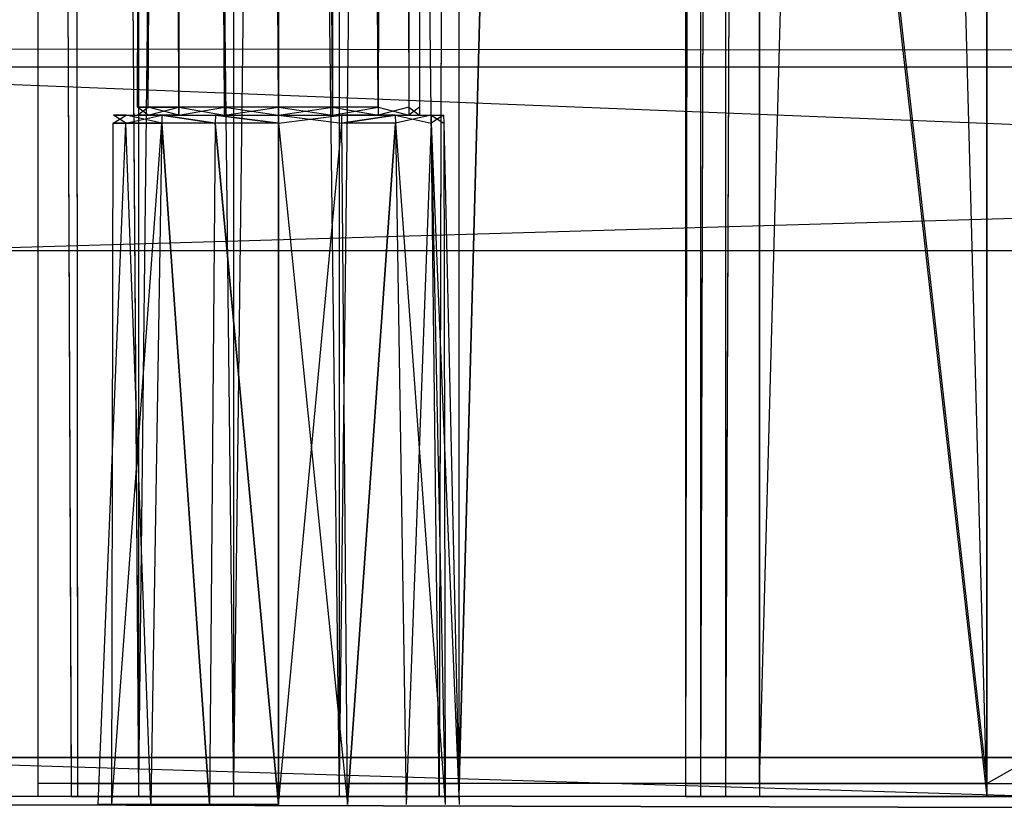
# Model space of a CAD drawing. Extents: x 0 to 1.6, y -0.5 to 0.
# Tile 25 of 45: x 0.9333 to 0.9712, y -0.4808 to -0.4501. Entities that reach past the tile are written whole.
import ezdxf

# ---------------------------------------------------------------- set-up
doc = ezdxf.new("R2010")
doc.units = 0
for name, color, linetype in [('L10_KORPUS_LEGATO_BO_X_15620__Y', 7, 'CONTINUOUS'), ('L12_KORPUS_LEGATO_3_N_B15500___', 7, 'CONTINUOUS'), ('L18_KORPUS_LEGATO_TV_X_6520__Y_', 7, 'CONTINUOUS'), ('L1_DRAWERBOX_LEGATO_NOR_4_X_365', 7, 'CONTINUOUS'), ('L38_DRAWERBOX_LEGATO_REL_6_X_36', 7, 'CONTINUOUS'), ('L40_DRAWERBOX_LEGATO_REL_4_X_13', 7, 'CONTINUOUS'), ('L41_DRAWERBOX_LEGATO_REL_3_X_56', 7, 'CONTINUOUS'), ('L45_FRONT_LEGATO_S2S2_X_3400__Y', 7, 'CONTINUOUS'), ('L4_DRAWERBOX_LEGATO_NOR_1_X_569', 7, 'CONTINUOUS'), ('L6_FRONT_LEGATO_S2S2_X_1400__Y_', 7, 'CONTINUOUS'), ('L7_PLATTE_LEGATO_N_B15500__0___', 7, 'CONTINUOUS')]:
    doc.layers.add(name, color=color, linetype=linetype)

msp = doc.modelspace()

# ---------------------------------------------------------------- linework, layer by layer
at = {"layer": 'L10_KORPUS_LEGATO_BO_X_15620__Y', "color": 8}
for points, invisible_edges in [([(1.581, -0.4785, 0.02), (0.019, -0.069, 0.02), (0.019, -0.4785, 0.02), (1.581, -0.4785, 0.02)], 13), ([(0.019, -0.069, 0.02), (1.581, -0.4785, 0.02), (1.581, -0.069, 0.02), (0.019, -0.069, 0.02)], 14), ([(1.581, -0.069, 0.001), (0.019, -0.4785, 0.001), (0.019, -0.069, 0.001), (1.581, -0.069, 0.001)], 13), ([(0.019, -0.4785, 0.001), (1.581, -0.069, 0.001), (1.581, -0.4785, 0.001), (0.019, -0.4785, 0.001)], 14), ([(1.581, -0.4785, 0.02), (0.019, -0.4785, 0.001), (1.581, -0.4785, 0.001), (1.581, -0.4785, 0.02)], 13), ([(0.019, -0.4785, 0.001), (1.581, -0.4785, 0.02), (0.019, -0.4785, 0.02), (0.019, -0.4785, 0.001)], 14)]:
    msp.add_3dface(points, dxfattribs=dict(at, invisible_edges=invisible_edges))
at = {"layer": 'L12_KORPUS_LEGATO_3_N_B15500___', "color": 8}
for points, invisible_edges in [([(0.019, -0.4785, 0.483), (0.079, -0.4185, 0.483), (1.581, -0.4785, 0.483), (0.019, -0.4785, 0.483)], 10), ([(1.581, -0.4785, 0.502), (0.079, -0.4185, 0.502), (0.019, -0.4785, 0.502), (1.581, -0.4785, 0.502)], 13), ([(1.581, -0.4785, 0.483), (0.079, -0.4185, 0.483), (1.521, -0.4185, 0.483), (1.581, -0.4785, 0.483)], 15), ([(0.079, -0.4185, 0.502), (1.581, -0.4785, 0.502), (1.521, -0.4185, 0.502), (0.079, -0.4185, 0.502)], 14), ([(1.581, -0.4785, 0.502), (0.019, -0.4785, 0.483), (1.581, -0.4785, 0.483), (1.581, -0.4785, 0.502)], 13), ([(0.019, -0.4785, 0.483), (1.581, -0.4785, 0.502), (0.019, -0.4785, 0.502), (0.019, -0.4785, 0.483)], 14)]:
    msp.add_3dface(points, dxfattribs=dict(at, invisible_edges=invisible_edges))
at = {"layer": 'L18_KORPUS_LEGATO_TV_X_6520__Y_', "color": 8}
for points, invisible_edges in [([(1.581, -0.44, 0.3), (0.929, -0.459, 0.3), (0.929, -0.44, 0.3), (1.581, -0.44, 0.3)], 13), ([(0.929, -0.459, 0.3), (1.581, -0.44, 0.3), (1.581, -0.459, 0.3), (0.929, -0.459, 0.3)], 14), ([(1.581, -0.459, 0.37), (0.929, -0.44, 0.37), (0.929, -0.459, 0.37), (1.581, -0.459, 0.37)], 13), ([(0.929, -0.44, 0.37), (1.581, -0.459, 0.37), (1.581, -0.44, 0.37), (0.929, -0.44, 0.37)], 14), ([(1.581, -0.459, 0.37), (0.929, -0.459, 0.3), (1.581, -0.459, 0.3), (1.581, -0.459, 0.37)], 13), ([(0.929, -0.459, 0.3), (1.581, -0.459, 0.37), (0.929, -0.459, 0.37), (0.929, -0.459, 0.3)], 14)]:
    msp.add_3dface(points, dxfattribs=dict(at, invisible_edges=invisible_edges))
at = {"layer": 'L1_DRAWERBOX_LEGATO_NOR_4_X_365', "color": 8}
for points, invisible_edges in [([(0.970485, -0.4795, 0.382), (0.934, -0.1555, 0.382), (0.934, -0.4795, 0.382), (0.970485, -0.4795, 0.382)], 13), ([(0.934, -0.1555, 0.382), (0.970485, -0.4795, 0.382), (0.970485, -0.1555, 0.382), (0.934, -0.1555, 0.382)], 14), ([(0.934, -0.1555, 0.382), (0.935286, -0.4795, 0.45758), (0.934, -0.4795, 0.382), (0.934, -0.1555, 0.382)], 13), ([(0.935286, -0.4795, 0.45758), (0.934, -0.1555, 0.382), (0.935286, -0.1555, 0.45758), (0.935286, -0.4795, 0.45758)], 14), ([(0.935286, -0.1555, 0.45758), (0.935533, -0.4795, 0.460955), (0.935286, -0.4795, 0.45758), (0.935286, -0.1555, 0.45758)], 13), ([(0.935533, -0.4795, 0.460955), (0.935286, -0.1555, 0.45758), (0.935533, -0.1555, 0.460955), (0.935533, -0.4795, 0.460955)], 14), ([(0.935533, -0.1555, 0.460955), (0.93788, -0.4795, 0.464232), (0.935533, -0.4795, 0.460955), (0.935533, -0.1555, 0.460955)], 13), ([(0.93788, -0.4795, 0.464232), (0.935533, -0.1555, 0.460955), (0.93788, -0.1555, 0.464232), (0.93788, -0.4795, 0.464232)], 14), ([(0.941526, -0.1555, 0.465948), (0.93788, -0.4795, 0.464232), (0.93788, -0.1555, 0.464232), (0.941526, -0.1555, 0.465948)], 13), ([(0.93788, -0.4795, 0.464232), (0.941526, -0.1555, 0.465948), (0.941526, -0.4795, 0.465948), (0.93788, -0.4795, 0.464232)], 14), ([(0.945589, -0.1555, 0.465998), (0.941526, -0.4795, 0.465948), (0.941526, -0.1555, 0.465948), (0.945589, -0.1555, 0.465998)], 13), ([(0.941526, -0.4795, 0.465948), (0.945589, -0.1555, 0.465998), (0.945589, -0.4795, 0.465998), (0.941526, -0.4795, 0.465948)], 14), ([(0.949428, -0.1555, 0.464666), (0.945589, -0.4795, 0.465998), (0.945589, -0.1555, 0.465998), (0.949428, -0.1555, 0.464666)], 13), ([(0.945589, -0.4795, 0.465998), (0.949428, -0.1555, 0.464666), (0.949428, -0.4795, 0.464666), (0.945589, -0.4795, 0.465998)], 14), ([(0.949428, -0.4795, 0.464666), (0.95018, -0.1555, 0.463598), (0.95018, -0.4795, 0.463598), (0.949428, -0.4795, 0.464666)], 13), ([(0.95018, -0.1555, 0.463598), (0.949428, -0.4795, 0.464666), (0.949428, -0.1555, 0.464666), (0.95018, -0.1555, 0.463598)], 14), ([(0.95018, -0.4795, 0.463598), (0.958889, -0.1555, 0.410646), (0.958889, -0.4795, 0.410646), (0.95018, -0.4795, 0.463598)], 13), ([(0.958889, -0.1555, 0.410646), (0.95018, -0.4795, 0.463598), (0.95018, -0.1555, 0.463598), (0.958889, -0.1555, 0.410646)], 14), ([(0.958889, -0.4795, 0.410646), (0.95947, -0.1555, 0.408607), (0.95947, -0.4795, 0.408607), (0.958889, -0.4795, 0.410646)], 13), ([(0.95947, -0.1555, 0.408607), (0.958889, -0.4795, 0.410646), (0.958889, -0.1555, 0.410646), (0.95947, -0.1555, 0.408607)], 14), ([(0.95947, -0.4795, 0.408607), (0.960433, -0.1555, 0.406719), (0.960433, -0.4795, 0.406719), (0.95947, -0.4795, 0.408607)], 13), ([(0.960433, -0.1555, 0.406719), (0.95947, -0.4795, 0.408607), (0.95947, -0.1555, 0.408607), (0.960433, -0.1555, 0.406719)], 14), ([(0.960433, -0.4795, 0.406719), (0.961741, -0.1555, 0.405052), (0.961741, -0.4795, 0.405052), (0.960433, -0.4795, 0.406719)], 13), ([(0.961741, -0.1555, 0.405052), (0.960433, -0.4795, 0.406719), (0.960433, -0.1555, 0.406719), (0.961741, -0.1555, 0.405052)], 14), ([(0.970485, -0.1555, 0.398743), (0.961741, -0.4795, 0.405052), (0.961741, -0.1555, 0.405052), (0.970485, -0.1555, 0.398743)], 13), ([(0.961741, -0.4795, 0.405052), (0.970485, -0.1555, 0.398743), (0.970485, -0.4795, 0.398743), (0.961741, -0.4795, 0.405052)], 14), ([(0.970485, -0.4795, 0.398743), (0.970485, -0.1555, 0.382), (0.970485, -0.4795, 0.382), (0.970485, -0.4795, 0.398743)], 13), ([(0.970485, -0.1555, 0.382), (0.970485, -0.4795, 0.398743), (0.970485, -0.1555, 0.398743), (0.970485, -0.1555, 0.382)], 14), ([(0.935286, -0.4795, 0.45758), (0.970485, -0.4795, 0.382), (0.934, -0.4795, 0.382), (0.935286, -0.4795, 0.45758)], 13), ([(0.970485, -0.4795, 0.382), (0.935286, -0.4795, 0.45758), (0.95947, -0.4795, 0.408607), (0.970485, -0.4795, 0.382)], 10), ([(0.95947, -0.4795, 0.408607), (0.935286, -0.4795, 0.45758), (0.958889, -0.4795, 0.410646), (0.95947, -0.4795, 0.408607)], 10), ([(0.958889, -0.4795, 0.410646), (0.935286, -0.4795, 0.45758), (0.95018, -0.4795, 0.463598), (0.958889, -0.4795, 0.410646)], 13), ([(0.95018, -0.4795, 0.463598), (0.935286, -0.4795, 0.45758), (0.935533, -0.4795, 0.460955), (0.95018, -0.4795, 0.463598)], 14), ([(0.95018, -0.4795, 0.463598), (0.935533, -0.4795, 0.460955), (0.93788, -0.4795, 0.464232), (0.95018, -0.4795, 0.463598)], 15), ([(0.95018, -0.4795, 0.463598), (0.93788, -0.4795, 0.464232), (0.949428, -0.4795, 0.464666), (0.95018, -0.4795, 0.463598)], 15), ([(0.949428, -0.4795, 0.464666), (0.93788, -0.4795, 0.464232), (0.941526, -0.4795, 0.465948), (0.949428, -0.4795, 0.464666)], 15), ([(0.949428, -0.4795, 0.464666), (0.941526, -0.4795, 0.465948), (0.945589, -0.4795, 0.465998), (0.949428, -0.4795, 0.464666)], 15), ([(0.970485, -0.4795, 0.382), (0.95947, -0.4795, 0.408607), (0.960433, -0.4795, 0.406719), (0.970485, -0.4795, 0.382)], 13), ([(0.970485, -0.4795, 0.382), (0.960433, -0.4795, 0.406719), (0.961741, -0.4795, 0.405052), (0.970485, -0.4795, 0.382)], 10), ([(0.970485, -0.4795, 0.382), (0.961741, -0.4795, 0.405052), (0.970485, -0.4795, 0.398743), (0.970485, -0.4795, 0.382)], 13)]:
    msp.add_3dface(points, dxfattribs=dict(at, invisible_edges=invisible_edges))
at = {"layer": 'L38_DRAWERBOX_LEGATO_REL_6_X_36', "color": 8}
for points, invisible_edges in [([(0.970485, -0.48, 0.032), (0.934, -0.156, 0.032), (0.934, -0.48, 0.032), (0.970485, -0.48, 0.032)], 13), ([(0.934, -0.156, 0.032), (0.970485, -0.48, 0.032), (0.970485, -0.156, 0.032), (0.934, -0.156, 0.032)], 14), ([(0.934, -0.156, 0.032), (0.935286, -0.48, 0.10758), (0.934, -0.48, 0.032), (0.934, -0.156, 0.032)], 13), ([(0.935286, -0.48, 0.10758), (0.934, -0.156, 0.032), (0.935286, -0.156, 0.10758), (0.935286, -0.48, 0.10758)], 14), ([(0.935286, -0.156, 0.10758), (0.935533, -0.48, 0.110955), (0.935286, -0.48, 0.10758), (0.935286, -0.156, 0.10758)], 13), ([(0.935533, -0.48, 0.110955), (0.935286, -0.156, 0.10758), (0.935533, -0.156, 0.110955), (0.935533, -0.48, 0.110955)], 14), ([(0.935533, -0.156, 0.110955), (0.93788, -0.48, 0.114232), (0.935533, -0.48, 0.110955), (0.935533, -0.156, 0.110955)], 13), ([(0.93788, -0.48, 0.114232), (0.935533, -0.156, 0.110955), (0.93788, -0.156, 0.114232), (0.93788, -0.48, 0.114232)], 14), ([(0.93788, -0.156, 0.114232), (0.941526, -0.48, 0.115948), (0.93788, -0.48, 0.114232), (0.93788, -0.156, 0.114232)], 13), ([(0.941526, -0.48, 0.115948), (0.93788, -0.156, 0.114232), (0.941526, -0.156, 0.115948), (0.941526, -0.48, 0.115948)], 14), ([(0.941526, -0.156, 0.115948), (0.945589, -0.48, 0.115998), (0.941526, -0.48, 0.115948), (0.941526, -0.156, 0.115948)], 13), ([(0.945589, -0.48, 0.115998), (0.941526, -0.156, 0.115948), (0.945589, -0.156, 0.115998), (0.945589, -0.48, 0.115998)], 14), ([(0.945589, -0.156, 0.115998), (0.949428, -0.48, 0.114666), (0.945589, -0.48, 0.115998), (0.945589, -0.156, 0.115998)], 13), ([(0.949428, -0.48, 0.114666), (0.945589, -0.156, 0.115998), (0.949428, -0.156, 0.114666), (0.949428, -0.48, 0.114666)], 14), ([(0.949428, -0.48, 0.114666), (0.95018, -0.156, 0.113598), (0.95018, -0.48, 0.113598), (0.949428, -0.48, 0.114666)], 13), ([(0.95018, -0.156, 0.113598), (0.949428, -0.48, 0.114666), (0.949428, -0.156, 0.114666), (0.95018, -0.156, 0.113598)], 14), ([(0.95018, -0.48, 0.113598), (0.958889, -0.156, 0.060646), (0.958889, -0.48, 0.060646), (0.95018, -0.48, 0.113598)], 13), ([(0.958889, -0.156, 0.060646), (0.95018, -0.48, 0.113598), (0.95018, -0.156, 0.113598), (0.958889, -0.156, 0.060646)], 14), ([(0.958889, -0.48, 0.060646), (0.95947, -0.156, 0.058607), (0.95947, -0.48, 0.058607), (0.958889, -0.48, 0.060646)], 13), ([(0.95947, -0.156, 0.058607), (0.958889, -0.48, 0.060646), (0.958889, -0.156, 0.060646), (0.95947, -0.156, 0.058607)], 14), ([(0.95947, -0.48, 0.058607), (0.960433, -0.156, 0.056719), (0.960433, -0.48, 0.056719), (0.95947, -0.48, 0.058607)], 13), ([(0.960433, -0.156, 0.056719), (0.95947, -0.48, 0.058607), (0.95947, -0.156, 0.058607), (0.960433, -0.156, 0.056719)], 14), ([(0.960433, -0.48, 0.056719), (0.961741, -0.156, 0.055052), (0.961741, -0.48, 0.055052), (0.960433, -0.48, 0.056719)], 13), ([(0.961741, -0.156, 0.055052), (0.960433, -0.48, 0.056719), (0.960433, -0.156, 0.056719), (0.961741, -0.156, 0.055052)], 14), ([(0.961741, -0.156, 0.055052), (0.970485, -0.48, 0.048743), (0.961741, -0.48, 0.055052), (0.961741, -0.156, 0.055052)], 13), ([(0.970485, -0.48, 0.048743), (0.961741, -0.156, 0.055052), (0.970485, -0.156, 0.048743), (0.970485, -0.48, 0.048743)], 14), ([(0.970485, -0.48, 0.048743), (0.970485, -0.156, 0.032), (0.970485, -0.48, 0.032), (0.970485, -0.48, 0.048743)], 13), ([(0.970485, -0.156, 0.032), (0.970485, -0.48, 0.048743), (0.970485, -0.156, 0.048743), (0.970485, -0.156, 0.032)], 14), ([(0.935286, -0.48, 0.10758), (0.970485, -0.48, 0.032), (0.934, -0.48, 0.032), (0.935286, -0.48, 0.10758)], 13), ([(0.970485, -0.48, 0.032), (0.935286, -0.48, 0.10758), (0.95947, -0.48, 0.058607), (0.970485, -0.48, 0.032)], 10), ([(0.95947, -0.48, 0.058607), (0.935286, -0.48, 0.10758), (0.958889, -0.48, 0.060646), (0.95947, -0.48, 0.058607)], 10), ([(0.958889, -0.48, 0.060646), (0.935286, -0.48, 0.10758), (0.95018, -0.48, 0.113598), (0.958889, -0.48, 0.060646)], 13), ([(0.95018, -0.48, 0.113598), (0.935286, -0.48, 0.10758), (0.935533, -0.48, 0.110955), (0.95018, -0.48, 0.113598)], 14), ([(0.95018, -0.48, 0.113598), (0.935533, -0.48, 0.110955), (0.93788, -0.48, 0.114232), (0.95018, -0.48, 0.113598)], 15), ([(0.95018, -0.48, 0.113598), (0.93788, -0.48, 0.114232), (0.949428, -0.48, 0.114666), (0.95018, -0.48, 0.113598)], 15), ([(0.949428, -0.48, 0.114666), (0.93788, -0.48, 0.114232), (0.941526, -0.48, 0.115948), (0.949428, -0.48, 0.114666)], 15), ([(0.949428, -0.48, 0.114666), (0.941526, -0.48, 0.115948), (0.945589, -0.48, 0.115998), (0.949428, -0.48, 0.114666)], 10), ([(0.970485, -0.48, 0.032), (0.95947, -0.48, 0.058607), (0.960433, -0.48, 0.056719), (0.970485, -0.48, 0.032)], 13), ([(0.970485, -0.48, 0.032), (0.960433, -0.48, 0.056719), (0.961741, -0.48, 0.055052), (0.970485, -0.48, 0.032)], 10), ([(0.970485, -0.48, 0.032), (0.961741, -0.48, 0.055052), (0.970485, -0.48, 0.048743), (0.970485, -0.48, 0.032)], 13)]:
    msp.add_3dface(points, dxfattribs=dict(at, invisible_edges=invisible_edges))
at = {"layer": 'L40_DRAWERBOX_LEGATO_REL_4_X_13', "color": 8}
for points, invisible_edges in [([(0.937831, -0.143525, 0.1666), (0.938243, -0.453487, 0.168674), (0.937831, -0.453487, 0.1666), (0.937831, -0.143525, 0.1666)], 13), ([(0.938243, -0.453487, 0.168674), (0.937831, -0.143525, 0.1666), (0.938243, -0.143525, 0.168674), (0.938243, -0.453487, 0.168674)], 14), ([(0.938243, -0.143525, 0.164526), (0.937831, -0.453487, 0.1666), (0.938243, -0.453487, 0.164526), (0.938243, -0.143525, 0.164526)], 13), ([(0.937831, -0.453487, 0.1666), (0.938243, -0.143525, 0.164526), (0.937831, -0.143525, 0.1666), (0.937831, -0.453487, 0.1666)], 14), ([(0.938243, -0.143525, 0.168674), (0.939418, -0.453487, 0.170432), (0.938243, -0.453487, 0.168674), (0.938243, -0.143525, 0.168674)], 13), ([(0.939418, -0.453487, 0.170432), (0.938243, -0.143525, 0.168674), (0.939418, -0.143525, 0.170432), (0.939418, -0.453487, 0.170432)], 14), ([(0.939418, -0.143525, 0.162768), (0.938243, -0.453487, 0.164526), (0.939418, -0.453487, 0.162768), (0.939418, -0.143525, 0.162768)], 13), ([(0.938243, -0.453487, 0.164526), (0.939418, -0.143525, 0.162768), (0.938243, -0.143525, 0.164526), (0.938243, -0.453487, 0.164526)], 14), ([(0.939418, -0.143525, 0.170432), (0.941176, -0.453487, 0.171607), (0.939418, -0.453487, 0.170432), (0.939418, -0.143525, 0.170432)], 13), ([(0.941176, -0.453487, 0.171607), (0.939418, -0.143525, 0.170432), (0.941176, -0.143525, 0.171607), (0.941176, -0.453487, 0.171607)], 14), ([(0.941176, -0.453487, 0.161593), (0.939418, -0.143525, 0.162768), (0.939418, -0.453487, 0.162768), (0.941176, -0.453487, 0.161593)], 13), ([(0.939418, -0.143525, 0.162768), (0.941176, -0.453487, 0.161593), (0.941176, -0.143525, 0.161593), (0.939418, -0.143525, 0.162768)], 14), ([(0.941176, -0.143525, 0.171607), (0.94325, -0.453487, 0.172019), (0.941176, -0.453487, 0.171607), (0.941176, -0.143525, 0.171607)], 13), ([(0.94325, -0.453487, 0.172019), (0.941176, -0.143525, 0.171607), (0.94325, -0.143525, 0.172019), (0.94325, -0.453487, 0.172019)], 14), ([(0.94325, -0.453487, 0.161181), (0.941176, -0.143525, 0.161593), (0.941176, -0.453487, 0.161593), (0.94325, -0.453487, 0.161181)], 13), ([(0.941176, -0.143525, 0.161593), (0.94325, -0.453487, 0.161181), (0.94325, -0.143525, 0.161181), (0.941176, -0.143525, 0.161593)], 14), ([(0.945324, -0.453487, 0.161593), (0.94325, -0.143525, 0.161181), (0.94325, -0.453487, 0.161181), (0.945324, -0.453487, 0.161593)], 13), ([(0.94325, -0.143525, 0.161181), (0.945324, -0.453487, 0.161593), (0.945324, -0.143525, 0.161593), (0.94325, -0.143525, 0.161181)], 14), ([(0.94325, -0.143525, 0.172019), (0.945324, -0.453487, 0.171607), (0.94325, -0.453487, 0.172019), (0.94325, -0.143525, 0.172019)], 13), ([(0.945324, -0.453487, 0.171607), (0.94325, -0.143525, 0.172019), (0.945324, -0.143525, 0.171607), (0.945324, -0.453487, 0.171607)], 14), ([(0.947082, -0.453487, 0.162768), (0.945324, -0.143525, 0.161593), (0.945324, -0.453487, 0.161593), (0.947082, -0.453487, 0.162768)], 13), ([(0.945324, -0.143525, 0.161593), (0.947082, -0.453487, 0.162768), (0.947082, -0.143525, 0.162768), (0.945324, -0.143525, 0.161593)], 14), ([(0.945324, -0.143525, 0.171607), (0.947082, -0.453487, 0.170432), (0.945324, -0.453487, 0.171607), (0.945324, -0.143525, 0.171607)], 13), ([(0.947082, -0.453487, 0.170432), (0.945324, -0.143525, 0.171607), (0.947082, -0.143525, 0.170432), (0.947082, -0.453487, 0.170432)], 14), ([(0.948257, -0.453487, 0.164526), (0.947082, -0.143525, 0.162768), (0.947082, -0.453487, 0.162768), (0.948257, -0.453487, 0.164526)], 13), ([(0.947082, -0.143525, 0.162768), (0.948257, -0.453487, 0.164526), (0.948257, -0.143525, 0.164526), (0.947082, -0.143525, 0.162768)], 14), ([(0.947082, -0.453487, 0.170432), (0.948257, -0.143525, 0.168674), (0.948257, -0.453487, 0.168674), (0.947082, -0.453487, 0.170432)], 13), ([(0.948257, -0.143525, 0.168674), (0.947082, -0.453487, 0.170432), (0.947082, -0.143525, 0.170432), (0.948257, -0.143525, 0.168674)], 14), ([(0.94867, -0.453487, 0.1666), (0.948257, -0.143525, 0.164526), (0.948257, -0.453487, 0.164526), (0.94867, -0.453487, 0.1666)], 13), ([(0.948257, -0.143525, 0.164526), (0.94867, -0.453487, 0.1666), (0.94867, -0.143525, 0.1666), (0.948257, -0.143525, 0.164526)], 14), ([(0.948257, -0.453487, 0.168674), (0.94867, -0.143525, 0.1666), (0.94867, -0.453487, 0.1666), (0.948257, -0.453487, 0.168674)], 13), ([(0.94867, -0.143525, 0.1666), (0.948257, -0.453487, 0.168674), (0.948257, -0.143525, 0.168674), (0.94867, -0.143525, 0.1666)], 14), ([(0.937387, -0.4538, 0.164171), (0.936897, -0.454106, 0.1666), (0.93738, -0.454106, 0.164169), (0.937387, -0.4538, 0.164171)], 13), ([(0.936897, -0.454106, 0.1666), (0.937387, -0.4538, 0.164171), (0.936904, -0.4538, 0.1666), (0.936897, -0.454106, 0.1666)], 14), ([(0.936904, -0.4538, 0.1666), (0.93738, -0.454106, 0.169031), (0.936897, -0.454106, 0.1666), (0.936904, -0.4538, 0.1666)], 13), ([(0.938243, -0.4538, 0.164526), (0.936904, -0.4538, 0.1666), (0.937387, -0.4538, 0.164171), (0.938243, -0.4538, 0.164526)], 13), ([(0.936904, -0.4538, 0.1666), (0.938243, -0.4538, 0.164526), (0.937831, -0.4538, 0.1666), (0.936904, -0.4538, 0.1666)], 14), ([(0.937831, -0.4538, 0.1666), (0.937387, -0.4538, 0.169029), (0.936904, -0.4538, 0.1666), (0.937831, -0.4538, 0.1666)], 13), ([(0.93738, -0.454106, 0.169031), (0.936904, -0.4538, 0.1666), (0.937387, -0.4538, 0.169029), (0.93738, -0.454106, 0.169031)], 14), ([(0.938762, -0.4538, 0.162112), (0.93738, -0.454106, 0.164169), (0.938758, -0.454106, 0.162107), (0.938762, -0.4538, 0.162112)], 13), ([(0.93738, -0.454106, 0.164169), (0.938762, -0.4538, 0.162112), (0.937387, -0.4538, 0.164171), (0.93738, -0.454106, 0.164169)], 14), ([(0.937387, -0.4538, 0.169029), (0.938758, -0.454106, 0.171093), (0.93738, -0.454106, 0.169031), (0.937387, -0.4538, 0.169029)], 13), ([(0.939418, -0.4538, 0.170432), (0.937387, -0.4538, 0.169029), (0.938243, -0.4538, 0.168674), (0.939418, -0.4538, 0.170432)], 13), ([(0.937387, -0.4538, 0.169029), (0.939418, -0.4538, 0.170432), (0.938762, -0.4538, 0.171088), (0.937387, -0.4538, 0.169029)], 14), ([(0.939418, -0.4538, 0.162768), (0.937387, -0.4538, 0.164171), (0.938762, -0.4538, 0.162112), (0.939418, -0.4538, 0.162768)], 13), ([(0.937387, -0.4538, 0.164171), (0.939418, -0.4538, 0.162768), (0.938243, -0.4538, 0.164526), (0.937387, -0.4538, 0.164171)], 14), ([(0.937387, -0.4538, 0.169029), (0.937831, -0.4538, 0.1666), (0.938243, -0.4538, 0.168674), (0.937387, -0.4538, 0.169029)], 14), ([(0.938758, -0.454106, 0.171093), (0.937387, -0.4538, 0.169029), (0.938762, -0.4538, 0.171088), (0.938758, -0.454106, 0.171093)], 14), ([(0.938243, -0.453487, 0.164526), (0.937831, -0.4538, 0.1666), (0.938243, -0.4538, 0.164526), (0.938243, -0.453487, 0.164526)], 13), ([(0.937831, -0.4538, 0.1666), (0.938243, -0.453487, 0.164526), (0.937831, -0.453487, 0.1666), (0.937831, -0.4538, 0.1666)], 14), ([(0.937831, -0.453487, 0.1666), (0.938243, -0.4538, 0.168674), (0.937831, -0.4538, 0.1666), (0.937831, -0.453487, 0.1666)], 13), ([(0.938243, -0.4538, 0.168674), (0.937831, -0.453487, 0.1666), (0.938243, -0.453487, 0.168674), (0.938243, -0.4538, 0.168674)], 14), ([(0.939418, -0.453487, 0.162768), (0.938243, -0.4538, 0.164526), (0.939418, -0.4538, 0.162768), (0.939418, -0.453487, 0.162768)], 13), ([(0.938243, -0.4538, 0.164526), (0.939418, -0.453487, 0.162768), (0.938243, -0.453487, 0.164526), (0.938243, -0.4538, 0.164526)], 14), ([(0.938243, -0.453487, 0.168674), (0.939418, -0.4538, 0.170432), (0.938243, -0.4538, 0.168674), (0.938243, -0.453487, 0.168674)], 13), ([(0.939418, -0.4538, 0.170432), (0.938243, -0.453487, 0.168674), (0.939418, -0.453487, 0.170432), (0.939418, -0.4538, 0.170432)], 14), ([(0.940819, -0.454106, 0.16073), (0.938762, -0.4538, 0.162112), (0.938758, -0.454106, 0.162107), (0.940819, -0.454106, 0.16073)], 13), ([(0.938762, -0.4538, 0.171088), (0.940819, -0.454106, 0.17247), (0.938758, -0.454106, 0.171093), (0.938762, -0.4538, 0.171088)], 13), ([(0.941176, -0.4538, 0.171607), (0.938762, -0.4538, 0.171088), (0.939418, -0.4538, 0.170432), (0.941176, -0.4538, 0.171607)], 13), ([(0.938762, -0.4538, 0.171088), (0.941176, -0.4538, 0.171607), (0.940821, -0.4538, 0.172464), (0.938762, -0.4538, 0.171088)], 14), ([(0.941176, -0.4538, 0.161593), (0.938762, -0.4538, 0.162112), (0.940821, -0.4538, 0.160736), (0.941176, -0.4538, 0.161593)], 13), ([(0.938762, -0.4538, 0.162112), (0.941176, -0.4538, 0.161593), (0.939418, -0.4538, 0.162768), (0.938762, -0.4538, 0.162112)], 14), ([(0.938762, -0.4538, 0.162112), (0.940819, -0.454106, 0.16073), (0.940821, -0.4538, 0.160736), (0.938762, -0.4538, 0.162112)], 14), ([(0.940819, -0.454106, 0.17247), (0.938762, -0.4538, 0.171088), (0.940821, -0.4538, 0.172464), (0.940819, -0.454106, 0.17247)], 14), ([(0.941176, -0.4538, 0.161593), (0.939418, -0.453487, 0.162768), (0.939418, -0.4538, 0.162768), (0.941176, -0.4538, 0.161593)], 13), ([(0.939418, -0.453487, 0.162768), (0.941176, -0.4538, 0.161593), (0.941176, -0.453487, 0.161593), (0.939418, -0.453487, 0.162768)], 14), ([(0.941176, -0.453487, 0.171607), (0.939418, -0.4538, 0.170432), (0.939418, -0.453487, 0.170432), (0.941176, -0.453487, 0.171607)], 13), ([(0.939418, -0.4538, 0.170432), (0.941176, -0.453487, 0.171607), (0.941176, -0.4538, 0.171607), (0.939418, -0.4538, 0.170432)], 14), ([(0.940821, -0.4538, 0.172464), (0.94325, -0.454106, 0.172953), (0.940819, -0.454106, 0.17247), (0.940821, -0.4538, 0.172464)], 13), ([(0.94325, -0.454106, 0.160247), (0.940821, -0.4538, 0.160736), (0.940819, -0.454106, 0.16073), (0.94325, -0.454106, 0.160247)], 13), ([(0.94325, -0.4538, 0.161181), (0.940821, -0.4538, 0.160736), (0.94325, -0.4538, 0.160253), (0.94325, -0.4538, 0.161181)], 13), ([(0.940821, -0.4538, 0.160736), (0.94325, -0.4538, 0.161181), (0.941176, -0.4538, 0.161593), (0.940821, -0.4538, 0.160736)], 14), ([(0.94325, -0.4538, 0.172019), (0.940821, -0.4538, 0.172464), (0.941176, -0.4538, 0.171607), (0.94325, -0.4538, 0.172019)], 13), ([(0.940821, -0.4538, 0.172464), (0.94325, -0.4538, 0.172019), (0.94325, -0.4538, 0.172947), (0.940821, -0.4538, 0.172464)], 14), ([(0.94325, -0.454106, 0.172953), (0.940821, -0.4538, 0.172464), (0.94325, -0.4538, 0.172947), (0.94325, -0.454106, 0.172953)], 14), ([(0.940821, -0.4538, 0.160736), (0.94325, -0.454106, 0.160247), (0.94325, -0.4538, 0.160253), (0.940821, -0.4538, 0.160736)], 14), ([(0.94325, -0.4538, 0.161181), (0.941176, -0.453487, 0.161593), (0.941176, -0.4538, 0.161593), (0.94325, -0.4538, 0.161181)], 13), ([(0.941176, -0.453487, 0.161593), (0.94325, -0.4538, 0.161181), (0.94325, -0.453487, 0.161181), (0.941176, -0.453487, 0.161593)], 14), ([(0.94325, -0.453487, 0.172019), (0.941176, -0.4538, 0.171607), (0.941176, -0.453487, 0.171607), (0.94325, -0.453487, 0.172019)], 13), ([(0.941176, -0.4538, 0.171607), (0.94325, -0.453487, 0.172019), (0.94325, -0.4538, 0.172019), (0.941176, -0.4538, 0.171607)], 14), ([(0.945324, -0.453487, 0.171607), (0.94325, -0.4538, 0.172019), (0.94325, -0.453487, 0.172019), (0.945324, -0.453487, 0.171607)], 13), ([(0.94325, -0.4538, 0.172019), (0.945324, -0.453487, 0.171607), (0.945324, -0.4538, 0.171607), (0.94325, -0.4538, 0.172019)], 14), ([(0.945324, -0.4538, 0.161593), (0.94325, -0.453487, 0.161181), (0.94325, -0.4538, 0.161181), (0.945324, -0.4538, 0.161593)], 13), ([(0.94325, -0.453487, 0.161181), (0.945324, -0.4538, 0.161593), (0.945324, -0.453487, 0.161593), (0.94325, -0.453487, 0.161181)], 14), ([(0.945679, -0.4538, 0.160736), (0.94325, -0.4538, 0.161181), (0.94325, -0.4538, 0.160253), (0.945679, -0.4538, 0.160736)], 13), ([(0.94325, -0.4538, 0.161181), (0.945679, -0.4538, 0.160736), (0.945324, -0.4538, 0.161593), (0.94325, -0.4538, 0.161181)], 14), ([(0.945679, -0.4538, 0.172464), (0.94325, -0.4538, 0.172019), (0.945324, -0.4538, 0.171607), (0.945679, -0.4538, 0.172464)], 13), ([(0.94325, -0.4538, 0.172019), (0.945679, -0.4538, 0.172464), (0.94325, -0.4538, 0.172947), (0.94325, -0.4538, 0.172019)], 14), ([(0.945679, -0.4538, 0.172464), (0.94325, -0.454106, 0.172953), (0.94325, -0.4538, 0.172947), (0.945679, -0.4538, 0.172464)], 13), ([(0.94325, -0.454106, 0.172953), (0.945679, -0.4538, 0.172464), (0.945682, -0.454106, 0.17247), (0.94325, -0.454106, 0.172953)], 14), ([(0.945682, -0.454106, 0.16073), (0.94325, -0.4538, 0.160253), (0.94325, -0.454106, 0.160247), (0.945682, -0.454106, 0.16073)], 13), ([(0.94325, -0.4538, 0.160253), (0.945682, -0.454106, 0.16073), (0.945679, -0.4538, 0.160736), (0.94325, -0.4538, 0.160253)], 14), ([(0.947082, -0.453487, 0.170432), (0.945324, -0.4538, 0.171607), (0.945324, -0.453487, 0.171607), (0.947082, -0.453487, 0.170432)], 13), ([(0.945324, -0.4538, 0.171607), (0.947082, -0.453487, 0.170432), (0.947082, -0.4538, 0.170432), (0.945324, -0.4538, 0.171607)], 14), ([(0.947082, -0.4538, 0.162768), (0.945324, -0.453487, 0.161593), (0.945324, -0.4538, 0.161593), (0.947082, -0.4538, 0.162768)], 13), ([(0.945324, -0.453487, 0.161593), (0.947082, -0.4538, 0.162768), (0.947082, -0.453487, 0.162768), (0.945324, -0.453487, 0.161593)], 14), ([(0.947738, -0.4538, 0.162112), (0.945324, -0.4538, 0.161593), (0.945679, -0.4538, 0.160736), (0.947738, -0.4538, 0.162112)], 13), ([(0.945324, -0.4538, 0.161593), (0.947738, -0.4538, 0.162112), (0.947082, -0.4538, 0.162768), (0.945324, -0.4538, 0.161593)], 14), ([(0.947738, -0.4538, 0.171088), (0.945324, -0.4538, 0.171607), (0.947082, -0.4538, 0.170432), (0.947738, -0.4538, 0.171088)], 13), ([(0.945324, -0.4538, 0.171607), (0.947738, -0.4538, 0.171088), (0.945679, -0.4538, 0.172464), (0.945324, -0.4538, 0.171607)], 14), ([(0.947738, -0.4538, 0.171088), (0.945682, -0.454106, 0.17247), (0.945679, -0.4538, 0.172464), (0.947738, -0.4538, 0.171088)], 13), ([(0.945682, -0.454106, 0.16073), (0.947738, -0.4538, 0.162112), (0.945679, -0.4538, 0.160736), (0.945682, -0.454106, 0.16073)], 13), ([(0.945682, -0.454106, 0.17247), (0.947738, -0.4538, 0.171088), (0.947743, -0.454106, 0.171093), (0.945682, -0.454106, 0.17247)], 14), ([(0.947738, -0.4538, 0.162112), (0.945682, -0.454106, 0.16073), (0.947743, -0.454106, 0.162107), (0.947738, -0.4538, 0.162112)], 14), ([(0.947082, -0.4538, 0.170432), (0.948257, -0.453487, 0.168674), (0.948257, -0.4538, 0.168674), (0.947082, -0.4538, 0.170432)], 13), ([(0.948257, -0.453487, 0.168674), (0.947082, -0.4538, 0.170432), (0.947082, -0.453487, 0.170432), (0.948257, -0.453487, 0.168674)], 14), ([(0.948257, -0.4538, 0.164526), (0.947082, -0.453487, 0.162768), (0.947082, -0.4538, 0.162768), (0.948257, -0.4538, 0.164526)], 13), ([(0.947082, -0.453487, 0.162768), (0.948257, -0.4538, 0.164526), (0.948257, -0.453487, 0.164526), (0.947082, -0.453487, 0.162768)], 14), ([(0.949114, -0.4538, 0.164171), (0.947082, -0.4538, 0.162768), (0.947738, -0.4538, 0.162112), (0.949114, -0.4538, 0.164171)], 13), ([(0.947082, -0.4538, 0.162768), (0.949114, -0.4538, 0.164171), (0.948257, -0.4538, 0.164526), (0.947082, -0.4538, 0.162768)], 14), ([(0.949114, -0.4538, 0.169029), (0.947082, -0.4538, 0.170432), (0.948257, -0.4538, 0.168674), (0.949114, -0.4538, 0.169029)], 13), ([(0.947082, -0.4538, 0.170432), (0.949114, -0.4538, 0.169029), (0.947738, -0.4538, 0.171088), (0.947082, -0.4538, 0.170432)], 14), ([(0.94912, -0.454106, 0.164169), (0.947738, -0.4538, 0.162112), (0.947743, -0.454106, 0.162107), (0.94912, -0.454106, 0.164169)], 13), ([(0.947738, -0.4538, 0.162112), (0.94912, -0.454106, 0.164169), (0.949114, -0.4538, 0.164171), (0.947738, -0.4538, 0.162112)], 14), ([(0.949114, -0.4538, 0.169029), (0.947743, -0.454106, 0.171093), (0.947738, -0.4538, 0.171088), (0.949114, -0.4538, 0.169029)], 14), ([(0.947743, -0.454106, 0.171093), (0.949114, -0.4538, 0.169029), (0.94912, -0.454106, 0.169031), (0.947743, -0.454106, 0.171093)], 13), ([(0.948257, -0.4538, 0.168674), (0.94867, -0.453487, 0.1666), (0.94867, -0.4538, 0.1666), (0.948257, -0.4538, 0.168674)], 13), ([(0.94867, -0.453487, 0.1666), (0.948257, -0.4538, 0.168674), (0.948257, -0.453487, 0.168674), (0.94867, -0.453487, 0.1666)], 14), ([(0.94867, -0.4538, 0.1666), (0.948257, -0.453487, 0.164526), (0.948257, -0.4538, 0.164526), (0.94867, -0.4538, 0.1666)], 13), ([(0.948257, -0.453487, 0.164526), (0.94867, -0.4538, 0.1666), (0.94867, -0.453487, 0.1666), (0.948257, -0.453487, 0.164526)], 14), ([(0.949597, -0.4538, 0.1666), (0.948257, -0.4538, 0.164526), (0.949114, -0.4538, 0.164171), (0.949597, -0.4538, 0.1666)], 13), ([(0.948257, -0.4538, 0.164526), (0.949597, -0.4538, 0.1666), (0.94867, -0.4538, 0.1666), (0.948257, -0.4538, 0.164526)], 14), ([(0.949597, -0.4538, 0.1666), (0.948257, -0.4538, 0.168674), (0.94867, -0.4538, 0.1666), (0.949597, -0.4538, 0.1666)], 13), ([(0.948257, -0.4538, 0.168674), (0.949597, -0.4538, 0.1666), (0.949114, -0.4538, 0.169029), (0.948257, -0.4538, 0.168674)], 14), ([(0.949604, -0.454106, 0.1666), (0.949114, -0.4538, 0.164171), (0.94912, -0.454106, 0.164169), (0.949604, -0.454106, 0.1666)], 13), ([(0.949114, -0.4538, 0.164171), (0.949604, -0.454106, 0.1666), (0.949597, -0.4538, 0.1666), (0.949114, -0.4538, 0.164171)], 14), ([(0.949597, -0.4538, 0.1666), (0.94912, -0.454106, 0.169031), (0.949114, -0.4538, 0.169029), (0.949597, -0.4538, 0.1666)], 14), ([(0.94912, -0.454106, 0.169031), (0.949597, -0.4538, 0.1666), (0.949604, -0.454106, 0.1666), (0.94912, -0.454106, 0.169031)], 13), ([(0.936897, -0.454106, 0.1666), (0.936841, -0.4803, 0.169255), (0.936313, -0.4803, 0.1666), (0.936897, -0.454106, 0.1666)], 13), ([(0.93738, -0.454106, 0.164169), (0.936313, -0.4803, 0.1666), (0.936841, -0.4803, 0.163945), (0.93738, -0.454106, 0.164169)], 13), ([(0.936313, -0.4803, 0.1666), (0.93738, -0.454106, 0.164169), (0.936897, -0.454106, 0.1666), (0.936313, -0.4803, 0.1666)], 14), ([(0.936841, -0.4803, 0.169255), (0.936897, -0.454106, 0.1666), (0.93738, -0.454106, 0.169031), (0.936841, -0.4803, 0.169255)], 14), ([(0.93738, -0.454106, 0.169031), (0.938345, -0.4803, 0.171505), (0.936841, -0.4803, 0.169255), (0.93738, -0.454106, 0.169031)], 13), ([(0.938758, -0.454106, 0.162107), (0.936841, -0.4803, 0.163945), (0.938345, -0.4803, 0.161695), (0.938758, -0.454106, 0.162107)], 13), ([(0.936841, -0.4803, 0.163945), (0.938758, -0.454106, 0.162107), (0.93738, -0.454106, 0.164169), (0.936841, -0.4803, 0.163945)], 14), ([(0.938345, -0.4803, 0.171505), (0.93738, -0.454106, 0.169031), (0.938758, -0.454106, 0.171093), (0.938345, -0.4803, 0.171505)], 14), ([(0.938758, -0.454106, 0.171093), (0.940595, -0.4803, 0.173009), (0.938345, -0.4803, 0.171505), (0.938758, -0.454106, 0.171093)], 13), ([(0.940595, -0.4803, 0.160191), (0.938758, -0.454106, 0.162107), (0.938345, -0.4803, 0.161695), (0.940595, -0.4803, 0.160191)], 13), ([(0.940595, -0.4803, 0.173009), (0.938758, -0.454106, 0.171093), (0.940819, -0.454106, 0.17247), (0.940595, -0.4803, 0.173009)], 14), ([(0.938758, -0.454106, 0.162107), (0.940595, -0.4803, 0.160191), (0.940819, -0.454106, 0.16073), (0.938758, -0.454106, 0.162107)], 14), ([(0.94325, -0.4803, 0.159663), (0.940819, -0.454106, 0.16073), (0.940595, -0.4803, 0.160191), (0.94325, -0.4803, 0.159663)], 13), ([(0.940819, -0.454106, 0.17247), (0.94325, -0.4803, 0.173537), (0.940595, -0.4803, 0.173009), (0.940819, -0.454106, 0.17247)], 13), ([(0.940819, -0.454106, 0.16073), (0.94325, -0.4803, 0.159663), (0.94325, -0.454106, 0.160247), (0.940819, -0.454106, 0.16073)], 14), ([(0.94325, -0.4803, 0.173537), (0.940819, -0.454106, 0.17247), (0.94325, -0.454106, 0.172953), (0.94325, -0.4803, 0.173537)], 14), ([(0.945905, -0.4803, 0.160191), (0.94325, -0.454106, 0.160247), (0.94325, -0.4803, 0.159663), (0.945905, -0.4803, 0.160191)], 13), ([(0.94325, -0.454106, 0.160247), (0.945905, -0.4803, 0.160191), (0.945682, -0.454106, 0.16073), (0.94325, -0.454106, 0.160247)], 14), ([(0.945682, -0.454106, 0.17247), (0.94325, -0.4803, 0.173537), (0.94325, -0.454106, 0.172953), (0.945682, -0.454106, 0.17247)], 13), ([(0.94325, -0.4803, 0.173537), (0.945682, -0.454106, 0.17247), (0.945905, -0.4803, 0.173009), (0.94325, -0.4803, 0.173537)], 14), ([(0.945905, -0.4803, 0.160191), (0.947743, -0.454106, 0.162107), (0.945682, -0.454106, 0.16073), (0.945905, -0.4803, 0.160191)], 13), ([(0.947743, -0.454106, 0.171093), (0.945905, -0.4803, 0.173009), (0.945682, -0.454106, 0.17247), (0.947743, -0.454106, 0.171093)], 13), ([(0.947743, -0.454106, 0.162107), (0.945905, -0.4803, 0.160191), (0.948156, -0.4803, 0.161695), (0.947743, -0.454106, 0.162107)], 14), ([(0.945905, -0.4803, 0.173009), (0.947743, -0.454106, 0.171093), (0.948156, -0.4803, 0.171505), (0.945905, -0.4803, 0.173009)], 14), ([(0.94912, -0.454106, 0.169031), (0.948156, -0.4803, 0.171505), (0.947743, -0.454106, 0.171093), (0.94912, -0.454106, 0.169031)], 14), ([(0.949659, -0.4803, 0.163945), (0.947743, -0.454106, 0.162107), (0.948156, -0.4803, 0.161695), (0.949659, -0.4803, 0.163945)], 13), ([(0.947743, -0.454106, 0.162107), (0.949659, -0.4803, 0.163945), (0.94912, -0.454106, 0.164169), (0.947743, -0.454106, 0.162107)], 14), ([(0.948156, -0.4803, 0.171505), (0.94912, -0.454106, 0.169031), (0.949659, -0.4803, 0.169255), (0.948156, -0.4803, 0.171505)], 13), ([(0.949604, -0.454106, 0.1666), (0.949659, -0.4803, 0.169255), (0.94912, -0.454106, 0.169031), (0.949604, -0.454106, 0.1666)], 14), ([(0.950188, -0.4803, 0.1666), (0.94912, -0.454106, 0.164169), (0.949659, -0.4803, 0.163945), (0.950188, -0.4803, 0.1666)], 13), ([(0.94912, -0.454106, 0.164169), (0.950188, -0.4803, 0.1666), (0.949604, -0.454106, 0.1666), (0.94912, -0.454106, 0.164169)], 14), ([(0.949659, -0.4803, 0.169255), (0.949604, -0.454106, 0.1666), (0.950188, -0.4803, 0.1666), (0.949659, -0.4803, 0.169255)], 13)]:
    msp.add_3dface(points, dxfattribs=dict(at, invisible_edges=invisible_edges))
at = {"layer": 'L41_DRAWERBOX_LEGATO_REL_3_X_56', "color": 8}
for points, invisible_edges in [([(1.539515, -0.48, 0.048), (0.970485, -0.156, 0.048), (0.970485, -0.48, 0.048), (1.539515, -0.48, 0.048)], 13), ([(0.970485, -0.156, 0.048), (1.539515, -0.48, 0.048), (1.539515, -0.156, 0.048), (0.970485, -0.156, 0.048)], 14), ([(0.970485, -0.156, 0.032), (1.539515, -0.48, 0.032), (0.970485, -0.48, 0.032), (0.970485, -0.156, 0.032)], 13), ([(1.539515, -0.48, 0.032), (0.970485, -0.156, 0.032), (1.539515, -0.156, 0.032), (1.539515, -0.48, 0.032)], 14), ([(0.970485, -0.48, 0.048), (0.970485, -0.156, 0.032), (0.970485, -0.48, 0.032), (0.970485, -0.48, 0.048)], 13), ([(0.970485, -0.156, 0.032), (0.970485, -0.48, 0.048), (0.970485, -0.156, 0.048), (0.970485, -0.156, 0.032)], 14), ([(1.539515, -0.48, 0.048), (0.970485, -0.48, 0.032), (1.539515, -0.48, 0.032), (1.539515, -0.48, 0.048)], 13), ([(0.970485, -0.48, 0.032), (1.539515, -0.48, 0.048), (0.970485, -0.48, 0.048), (0.970485, -0.48, 0.032)], 14)]:
    msp.add_3dface(points, dxfattribs=dict(at, invisible_edges=invisible_edges))
at = {"layer": 'L45_FRONT_LEGATO_S2S2_X_3400__Y', "color": 8}
for points, invisible_edges in [([(1.596, -0.482, 0.34), (0.804, -0.48, 0.34), (0.804, -0.482, 0.34), (1.596, -0.482, 0.34)], 13), ([(0.804, -0.48, 0.34), (1.596, -0.482, 0.34), (1.596, -0.48, 0.34), (0.804, -0.48, 0.34)], 14), ([(0.804, -0.48), (1.596, -0.482), (0.804, -0.482), (0.804, -0.48)], 13), ([(1.596, -0.482), (0.804, -0.48), (1.596, -0.48), (1.596, -0.482)], 14), ([(0.804, -0.48, 0.002), (1.596, -0.48, 0.338), (1.596, -0.48, 0.002), (0.804, -0.48, 0.002)], 13), ([(1.596, -0.48, 0.338), (0.804, -0.48, 0.002), (0.804, -0.48, 0.338), (1.596, -0.48, 0.338)], 14), ([(0.804, -0.48, 0.338), (1.596, -0.48, 0.34), (1.596, -0.48, 0.338), (0.804, -0.48, 0.338)], 13), ([(1.596, -0.48, 0.34), (0.804, -0.48, 0.338), (0.804, -0.48, 0.34), (1.596, -0.48, 0.34)], 14), ([(0.804, -0.48), (1.596, -0.48, 0.002), (1.596, -0.48), (0.804, -0.48)], 13), ([(1.596, -0.48, 0.002), (0.804, -0.48), (0.804, -0.48, 0.002), (1.596, -0.48, 0.002)], 14)]:
    msp.add_3dface(points, dxfattribs=dict(at, invisible_edges=invisible_edges))
at = {"layer": 'L4_DRAWERBOX_LEGATO_NOR_1_X_569', "color": 8}
for points, invisible_edges in [([(1.539554, -0.1555, 0.382), (0.970485, -0.4795, 0.382), (0.970485, -0.1555, 0.382), (1.539554, -0.1555, 0.382)], 13), ([(0.970485, -0.4795, 0.382), (1.539554, -0.1555, 0.382), (1.539554, -0.4795, 0.382), (0.970485, -0.4795, 0.382)], 14), ([(1.539554, -0.4795, 0.398), (0.970485, -0.1555, 0.398), (0.970485, -0.4795, 0.398), (1.539554, -0.4795, 0.398)], 13), ([(0.970485, -0.1555, 0.398), (1.539554, -0.4795, 0.398), (1.539554, -0.1555, 0.398), (0.970485, -0.1555, 0.398)], 14), ([(0.970485, -0.4795, 0.398), (0.970485, -0.1555, 0.382), (0.970485, -0.4795, 0.382), (0.970485, -0.4795, 0.398)], 13), ([(0.970485, -0.1555, 0.382), (0.970485, -0.4795, 0.398), (0.970485, -0.1555, 0.398), (0.970485, -0.1555, 0.382)], 14), ([(1.539554, -0.4795, 0.398), (0.970485, -0.4795, 0.382), (1.539554, -0.4795, 0.382), (1.539554, -0.4795, 0.398)], 13), ([(0.970485, -0.4795, 0.382), (1.539554, -0.4795, 0.398), (0.970485, -0.4795, 0.398), (0.970485, -0.4795, 0.382)], 14)]:
    msp.add_3dface(points, dxfattribs=dict(at, invisible_edges=invisible_edges))
at = {"layer": 'L6_FRONT_LEGATO_S2S2_X_1400__Y_', "color": 8}
for points, invisible_edges in [([(1.596, -0.482, 0.51), (0.804, -0.48, 0.51), (0.804, -0.482, 0.51), (1.596, -0.482, 0.51)], 13), ([(0.804, -0.48, 0.51), (1.596, -0.482, 0.51), (1.596, -0.48, 0.51), (0.804, -0.48, 0.51)], 14), ([(0.804, -0.48, 0.37), (1.596, -0.482, 0.37), (0.804, -0.482, 0.37), (0.804, -0.48, 0.37)], 13), ([(1.596, -0.482, 0.37), (0.804, -0.48, 0.37), (1.596, -0.48, 0.37), (1.596, -0.482, 0.37)], 14), ([(0.804, -0.48, 0.372), (1.596, -0.48, 0.508), (1.596, -0.48, 0.372), (0.804, -0.48, 0.372)], 13), ([(1.596, -0.48, 0.508), (0.804, -0.48, 0.372), (0.804, -0.48, 0.508), (1.596, -0.48, 0.508)], 14), ([(0.804, -0.48, 0.508), (1.596, -0.48, 0.51), (1.596, -0.48, 0.508), (0.804, -0.48, 0.508)], 13), ([(1.596, -0.48, 0.51), (0.804, -0.48, 0.508), (0.804, -0.48, 0.51), (1.596, -0.48, 0.51)], 14), ([(0.804, -0.48, 0.37), (1.596, -0.48, 0.372), (1.596, -0.48, 0.37), (0.804, -0.48, 0.37)], 13), ([(1.596, -0.48, 0.372), (0.804, -0.48, 0.37), (0.804, -0.48, 0.372), (1.596, -0.48, 0.372)], 14)]:
    msp.add_3dface(points, dxfattribs=dict(at, invisible_edges=invisible_edges))
at = {"layer": 'L7_PLATTE_LEGATO_N_B15500__0___', "color": 8}
for points, invisible_edges in [([(1.598322, -0.498375, 0.55), (0.00192, -0.220523, 0.55), (0.00192, -0.498375, 0.55), (1.598322, -0.498375, 0.55)], 13), ([(0.00192, -0.220523, 0.55), (1.598322, -0.498375, 0.55), (0.782226, -0.311054, 0.55), (0.00192, -0.220523, 0.55)], 10), ([(0.890764, -0.23853, 0.55), (1.598322, -0.498375, 0.55), (0.892538, -0.220523, 0.55), (0.890764, -0.23853, 0.55)], 15), ([(0.892538, -0.220523, 0.55), (1.598322, -0.498375, 0.55), (1.598322, -0.220523, 0.55), (0.892538, -0.220523, 0.55)], 15), ([(0.885512, -0.255846, 0.55), (1.598322, -0.498375, 0.55), (0.890764, -0.23853, 0.55), (0.885512, -0.255846, 0.55)], 15), ([(0.876982, -0.271804, 0.55), (1.598322, -0.498375, 0.55), (0.885512, -0.255846, 0.55), (0.876982, -0.271804, 0.55)], 15), ([(0.865503, -0.285792, 0.55), (1.598322, -0.498375, 0.55), (0.876982, -0.271804, 0.55), (0.865503, -0.285792, 0.55)], 15), ([(0.851515, -0.297271, 0.55), (1.598322, -0.498375, 0.55), (0.865503, -0.285792, 0.55), (0.851515, -0.297271, 0.55)], 15), ([(0.835557, -0.305801, 0.55), (1.598322, -0.498375, 0.55), (0.851515, -0.297271, 0.55), (0.835557, -0.305801, 0.55)], 15), ([(0.818241, -0.311054, 0.55), (1.598322, -0.498375, 0.55), (0.835557, -0.305801, 0.55), (0.818241, -0.311054, 0.55)], 10), ([(0.782226, -0.311054, 0.55), (1.598322, -0.498375, 0.55), (0.800234, -0.312827, 0.55), (0.782226, -0.311054, 0.55)], 10), ([(0.800234, -0.312827, 0.55), (1.598322, -0.498375, 0.55), (0.818241, -0.311054, 0.55), (0.800234, -0.312827, 0.55)], 13), ([(1.548577, -0.448631, 0.512), (0.051665, -0.450256, 0.512), (0.051665, -0.448631, 0.512), (1.548577, -0.448631, 0.512)], 13), ([(0.051665, -0.450256, 0.512), (1.548577, -0.448631, 0.512), (1.548577, -0.450256, 0.512), (0.051665, -0.450256, 0.512)], 14), ([(0.051665, -0.450256, 0.512), (1.550281, -0.451959, 0.513069), (0.049961, -0.451959, 0.513069), (0.051665, -0.450256, 0.512)], 13), ([(1.550281, -0.451959, 0.513069), (0.051665, -0.450256, 0.512), (1.548577, -0.450256, 0.512), (1.550281, -0.451959, 0.513069)], 14), ([(0.049961, -0.451959, 0.513069), (1.597308, -0.498987, 0.542564), (0.002933, -0.498987, 0.542564), (0.049961, -0.451959, 0.513069)], 13), ([(1.597308, -0.498987, 0.542564), (0.049961, -0.451959, 0.513069), (1.550281, -0.451959, 0.513069), (1.597308, -0.498987, 0.542564)], 14)]:
    msp.add_3dface(points, dxfattribs=dict(at, invisible_edges=invisible_edges))

doc.saveas('drawing.dxf')
